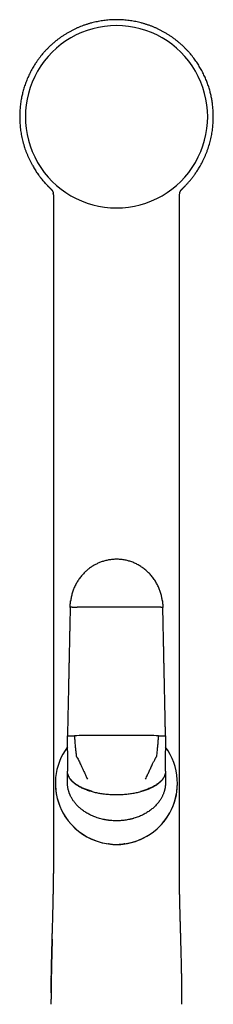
# Model space of a CAD drawing. Header units: millimetres. Extents: x 8 to 958, y 12 to 1032.
# Tile 24 of 27: x 515 to 550, y 716 to 897. Entities that reach past the tile are written whole.
import ezdxf

# ---------------------------------------------------------------- set-up
doc = ezdxf.new("R2010")
doc.units = ezdxf.units.MM

msp = doc.modelspace()

# ---------------------------------------------------------------- linework, layer by layer
at = {"color": 7, "linetype": 'Continuous', "lineweight": 30}
for p, q in [((544.49, 865.87), (544.53, 865.91)), ((520.84, 864.99), (520.84, 865.01)), ((520.84, 864.98), (520.84, 864.95)), ((544.03, 864.99), (544.04, 865.01)), ((544.03, 864.95), (544.04, 864.97)), ((520.89, 861.63), (520.89, 861.63)), ((543.98, 861.63), (543.99, 861.63)), ((523.44, 762.8), (523.44, 765.54)), ((541.44, 765.54), (541.44, 762.8)), ((523.44, 762.8), (523.44, 762.55)), ((523.44, 762.55), (523.44, 761.06)), ((541.44, 762.55), (541.44, 762.8)), ((541.44, 761.06), (541.44, 762.55)), ((523.44, 761.06), (523.44, 760.22)), ((541.44, 760.22), (541.44, 761.06)), ((523.44, 760.22), (523.44, 759.09)), ((523.44, 759.09), (523.44, 759.05)), ((523.44, 758.2), (523.44, 759.05)), ((541.44, 759.09), (541.44, 760.22)), ((541.44, 759.05), (541.44, 759.09)), ((541.44, 759.05), (541.44, 758.2)), ((521.22, 756.83), (521.22, 756.83)), ((523.44, 756.97), (523.44, 758.2)), ((523.44, 756.96), (523.44, 756.97)), ((523.44, 756.96), (523.44, 756.96)), ((541.44, 758.2), (541.44, 756.97)), ((541.44, 756.97), (541.44, 756.96)), ((541.44, 756.96), (541.44, 756.96)), ((543.62, 756.83), (543.62, 756.83)), ((520.89, 742.23), (520.89, 742.23)), ((543.98, 742.23), (543.98, 742.23))]:
    msp.add_line(p, q, dxfattribs=at)
at = {"color": 7, "linetype": 'Continuous', "lineweight": 30, "flags": 128}
for points in [[(532.44, 765.59), (532.01, 765.59), (531.58, 765.59), (531.15, 765.59), (530.72, 765.59), (530.29, 765.59), (529.86, 765.59), (529.43, 765.59), (529, 765.59), (528.57, 765.59), (528.14, 765.59), (527.72, 765.58), (527.29, 765.58), (526.87, 765.58), (526.44, 765.58), (526.02, 765.58), (525.6, 765.58), (525.17, 765.57), (524.75, 765.57)], [(540.12, 765.57), (539.7, 765.57), (539.28, 765.58), (538.86, 765.58), (538.43, 765.58), (538.01, 765.58), (537.58, 765.58), (537.16, 765.58), (536.73, 765.59), (536.3, 765.59), (535.88, 765.59), (535.45, 765.59), (535.02, 765.59), (534.59, 765.59), (534.16, 765.59), (533.73, 765.59), (533.3, 765.59), (532.87, 765.59), (532.44, 765.59)]]:
    msp.add_lwpolyline(points, dxfattribs=at)
at = {"color": 7, "linetype": 'Continuous', "lineweight": 30}
for centre, radius, start, end in [((532.44, 879.11), 16.73, 89.997, 270.003), ((532.44, 879.11), 16.73, 269.997, 90.003), ((532.42, 756.83), 11.2, 143.3565, 331.0516), ((532.42, 756.83), 11.2, 331.0516, 36.4111), ((532.42, 756.83), 11.2, 180, 331.0516), ((532.42, 756.83), 11.2, 331.0516, 360)]:
    msp.add_arc(centre, radius, start, end, dxfattribs=at)
for points, knots in [([(532.44, 896.92), (532.26, 896.91), (531.91, 896.91), (531.39, 896.89), (530.87, 896.85), (530.35, 896.79), (529.85, 896.73), (529.35, 896.65), (528.86, 896.55), (528.38, 896.45), (527.88, 896.33), (527.37, 896.18), (526.85, 896.02), (526.34, 895.84), (525.85, 895.66), (525.36, 895.45), (524.89, 895.24), (524.43, 895.02), (523.96, 894.77), (523.48, 894.5), (523, 894.21), (522.53, 893.91), (522.07, 893.59), (521.64, 893.27), (521.21, 892.93), (520.81, 892.59), (520.42, 892.25), (520.05, 891.9), (519.69, 891.54), (519.35, 891.18), (519.03, 890.81), (518.72, 890.45), (518.41, 890.06), (518.1, 889.66), (517.81, 889.24), (517.53, 888.83), (517.27, 888.41), (517.02, 888), (516.79, 887.58), (516.57, 887.16), (516.36, 886.73), (516.16, 886.29), (515.98, 885.85), (515.81, 885.42), (515.65, 884.99), (515.51, 884.56), (515.38, 884.12), (515.26, 883.7), (515.16, 883.29), (515.07, 882.88), (514.98, 882.46), (514.9, 882.02), (514.83, 881.56), (514.77, 881.08), (514.73, 880.6), (514.69, 880.11), (514.67, 879.62), (514.67, 879.12), (514.68, 878.62), (514.7, 878.11), (514.73, 877.61), (514.78, 877.11), (514.85, 876.6), (514.92, 876.09), (515.02, 875.58), (515.13, 875.06), (515.26, 874.54), (515.4, 874.02), (515.56, 873.5), (515.73, 872.99), (515.92, 872.49), (516.13, 871.98), (516.35, 871.49), (516.58, 871.01), (516.82, 870.55), (517.06, 870.12), (517.29, 869.72), (517.5, 869.37), (517.71, 869.05), (517.92, 868.75), (518.1, 868.49), (518.29, 868.23), (518.47, 868), (518.65, 867.77), (518.83, 867.55), (519, 867.34), (519.18, 867.13), (519.35, 866.94), (519.51, 866.77), (519.65, 866.61), (519.79, 866.47), (519.91, 866.34), (520.02, 866.23), (520.11, 866.15), (520.17, 866.09), (520.21, 866.05), (520.24, 866.01), (520.27, 865.98), (520.3, 865.95), (520.32, 865.93), (520.34, 865.92), (520.34, 865.91)], [0, 0, 0, 0, 0.0123353, 0.0246046, 0.0368015, 0.0489202, 0.0609547, 0.0726871, 0.0843282, 0.0958733, 0.1073183, 0.1201974, 0.1329374, 0.1455337, 0.1579827, 0.1702742, 0.1824055, 0.1943875, 0.2062305, 0.2196074, 0.2328287, 0.2459064, 0.2588377, 0.2716046, 0.2841895, 0.2965765, 0.3087507, 0.3207013, 0.332469, 0.3440709, 0.3555039, 0.3667647, 0.3778505, 0.3900553, 0.4020336, 0.4137823, 0.4252986, 0.4365802, 0.4476252, 0.4584321, 0.4700432, 0.4813663, 0.492425, 0.5032233, 0.5137592, 0.5246441, 0.5352287, 0.5455107, 0.5554879, 0.5651585, 0.5745275, 0.5855054, 0.596569, 0.607716, 0.6189441, 0.6304569, 0.6420501, 0.6537305, 0.6655003, 0.6773601, 0.6890968, 0.7009219, 0.7128363, 0.7248409, 0.7371574, 0.7495695, 0.7620782, 0.7746849, 0.7873911, 0.7999662, 0.8126111, 0.8253223, 0.8381048, 0.850323, 0.8626148, 0.8749851, 0.8847629, 0.894512, 0.9038808, 0.9118913, 0.9195677, 0.9269102, 0.9339186, 0.9405924, 0.9469312, 0.9537269, 0.9600849, 0.9659992, 0.9714693, 0.9764946, 0.981075, 0.9852104, 0.988901, 0.9921468, 0.9936031, 0.9949482, 0.9961878, 0.9970985, 0.9980451, 0.999062, 1, 1, 1, 1]), ([(544.53, 865.91), (544.54, 865.92), (544.55, 865.93), (544.58, 865.95), (544.6, 865.99), (544.64, 866.02), (544.69, 866.07), (544.73, 866.11), (544.78, 866.16), (544.84, 866.22), (544.91, 866.29), (545, 866.38), (545.1, 866.48), (545.22, 866.6), (545.35, 866.75), (545.5, 866.91), (545.65, 867.09), (545.82, 867.28), (545.99, 867.48), (546.16, 867.69), (546.34, 867.91), (546.52, 868.14), (546.7, 868.39), (546.89, 868.66), (547.08, 868.94), (547.28, 869.23), (547.48, 869.54), (547.67, 869.86), (547.88, 870.22), (548.09, 870.61), (548.31, 871.05), (548.53, 871.51), (548.75, 871.99), (548.96, 872.5), (549.15, 873.02), (549.33, 873.54), (549.49, 874.05), (549.63, 874.57), (549.75, 875.08), (549.86, 875.59), (549.95, 876.1), (550.03, 876.61), (550.1, 877.13), (550.15, 877.64), (550.18, 878.15), (550.2, 878.65), (550.21, 879.15), (550.2, 879.64), (550.18, 880.12), (550.15, 880.58), (550.11, 881.01), (550.06, 881.41), (550.01, 881.81), (549.94, 882.21), (549.87, 882.6), (549.79, 882.99), (549.7, 883.38), (549.6, 883.77), (549.48, 884.17), (549.36, 884.58), (549.23, 884.99), (549.08, 885.38), (548.93, 885.77), (548.77, 886.17), (548.59, 886.57), (548.4, 886.97), (548.19, 887.38), (547.98, 887.78), (547.75, 888.17), (547.52, 888.55), (547.28, 888.93), (547.02, 889.31), (546.75, 889.7), (546.46, 890.07), (546.16, 890.45), (545.85, 890.81), (545.52, 891.18), (545.18, 891.54), (544.83, 891.9), (544.46, 892.25), (544.07, 892.59), (543.66, 892.93), (543.24, 893.27), (542.8, 893.59), (542.35, 893.91), (541.88, 894.21), (541.4, 894.5), (540.92, 894.77), (540.45, 895.02), (539.99, 895.24), (539.51, 895.45), (539.03, 895.66), (538.53, 895.84), (538.02, 896.02), (537.5, 896.18), (536.99, 896.33), (536.49, 896.45), (536, 896.56), (535.5, 896.65), (535, 896.73), (534.49, 896.8), (533.98, 896.85), (533.47, 896.89), (532.95, 896.91), (532.61, 896.91), (532.44, 896.92)], [0, 0, 0, 0, 0.000943, 0.001959, 0.002906, 0.004229, 0.005624, 0.007151, 0.00881, 0.010602, 0.01315, 0.015925, 0.018927, 0.023224, 0.027914, 0.032998, 0.038476, 0.044347, 0.050607, 0.056861, 0.063456, 0.070391, 0.077666, 0.08528, 0.093234, 0.101527, 0.11016, 0.118984, 0.127769, 0.13921, 0.150585, 0.161897, 0.174911, 0.187851, 0.200723, 0.213521, 0.22622, 0.238596, 0.250877, 0.263065, 0.27516, 0.287382, 0.299511, 0.311547, 0.323491, 0.335344, 0.346898, 0.358366, 0.36975, 0.381057, 0.390589, 0.400063, 0.409477, 0.418831, 0.428124, 0.437574, 0.446767, 0.456231, 0.465967, 0.475971, 0.486242, 0.495809, 0.505593, 0.515593, 0.525808, 0.536255, 0.546943, 0.557869, 0.568093, 0.578515, 0.589134, 0.599948, 0.610954, 0.622151, 0.633236, 0.644497, 0.65593, 0.667532, 0.6793, 0.69125, 0.703424, 0.715811, 0.728396, 0.741163, 0.754094, 0.767172, 0.780393, 0.79377, 0.805613, 0.817595, 0.829726, 0.842018, 0.854467, 0.867063, 0.879803, 0.892682, 0.904336, 0.916094, 0.927951, 0.939902, 0.951943, 0.96385, 0.975832, 0.987884, 1, 1, 1, 1]), ([(520.39, 865.86), (520.32, 865.93), (520.16, 866.08), (519.93, 866.31), (519.69, 866.56), (519.45, 866.82), (519.21, 867.09), (518.97, 867.37), (518.75, 867.64), (518.54, 867.9), (518.35, 868.15), (518.17, 868.39), (518.01, 868.62), (517.91, 868.77), (517.85, 868.84), (517.84, 868.86), (517.83, 868.88), (517.81, 868.9), (517.8, 868.92), (517.79, 868.94), (517.77, 868.97), (517.75, 869), (517.74, 869.02)], [0, 0, 0, 0, 0.071435, 0.153803, 0.238554, 0.320384, 0.414438, 0.503806, 0.588327, 0.667862, 0.742289, 0.81813, 0.887536, 0.943205, 0.949135, 0.954999, 0.960799, 0.966534, 0.972204, 0.977809, 0.983349, 1, 1, 1, 1]), ([(520.39, 865.86), (520.39, 865.86), (520.4, 865.86), (520.4, 865.85), (520.42, 865.84), (520.43, 865.83), (520.44, 865.82), (520.44, 865.81), (520.45, 865.8), (520.46, 865.79), (520.47, 865.78), (520.47, 865.78), (520.48, 865.77), (520.49, 865.76), (520.49, 865.75), (520.5, 865.75), (520.51, 865.74), (520.52, 865.73), (520.53, 865.72), (520.54, 865.7), (520.55, 865.69), (520.56, 865.67), (520.57, 865.66), (520.59, 865.64), (520.6, 865.63), (520.61, 865.6), (520.63, 865.58), (520.64, 865.56), (520.66, 865.54), (520.67, 865.52), (520.67, 865.51), (520.68, 865.49), (520.69, 865.48), (520.7, 865.47), (520.71, 865.45), (520.71, 865.43), (520.72, 865.42), (520.73, 865.4), (520.74, 865.38), (520.75, 865.37), (520.75, 865.35), (520.76, 865.33), (520.77, 865.31), (520.78, 865.29), (520.78, 865.27), (520.79, 865.25), (520.8, 865.23), (520.8, 865.21), (520.8, 865.2), (520.81, 865.19), (520.81, 865.19), (520.81, 865.19), (520.81, 865.18), (520.81, 865.17), (520.81, 865.17), (520.81, 865.16), (520.81, 865.16), (520.82, 865.15), (520.82, 865.14), (520.82, 865.13), (520.82, 865.12), (520.83, 865.11), (520.83, 865.09), (520.83, 865.08), (520.83, 865.07), (520.83, 865.05), (520.84, 865.04), (520.84, 865.02), (520.84, 865.01), (520.84, 865.01)], [0, 0, 0, 0, 0.006016, 0.020508, 0.034239, 0.04721, 0.05942, 0.07087, 0.081559, 0.092439, 0.102398, 0.111438, 0.119558, 0.126758, 0.138203, 0.149574, 0.160944, 0.172315, 0.183687, 0.200732, 0.218304, 0.236435, 0.255125, 0.274349, 0.293533, 0.321774, 0.34937, 0.376324, 0.402631, 0.418838, 0.434789, 0.450539, 0.466735, 0.483566, 0.501621, 0.520355, 0.539767, 0.559666, 0.579677, 0.599792, 0.619999, 0.64185, 0.663059, 0.683628, 0.703555, 0.722848, 0.752711, 0.781746, 0.787352, 0.792926, 0.798469, 0.803979, 0.809458, 0.815225, 0.821638, 0.828697, 0.837535, 0.847212, 0.857729, 0.869086, 0.881282, 0.894078, 0.907684, 0.922101, 0.937327, 0.953699, 0.970915, 0.988974, 1, 1, 1, 1]), ([(544.04, 865.01), (544.04, 865.01), (544.04, 865.02), (544.04, 865.04), (544.04, 865.05), (544.04, 865.07), (544.05, 865.08), (544.05, 865.09), (544.05, 865.1), (544.05, 865.12), (544.06, 865.13), (544.06, 865.14), (544.06, 865.15), (544.06, 865.16), (544.06, 865.16), (544.06, 865.17), (544.07, 865.18), (544.07, 865.18), (544.07, 865.19), (544.07, 865.2), (544.08, 865.21), (544.08, 865.23), (544.09, 865.25), (544.09, 865.27), (544.1, 865.29), (544.11, 865.31), (544.11, 865.32), (544.12, 865.34), (544.13, 865.36), (544.13, 865.37), (544.14, 865.39), (544.15, 865.41), (544.16, 865.42), (544.16, 865.44), (544.17, 865.45), (544.18, 865.47), (544.18, 865.48), (544.19, 865.49), (544.2, 865.5), (544.21, 865.52), (544.22, 865.53), (544.23, 865.55), (544.24, 865.58), (544.26, 865.6), (544.27, 865.61), (544.28, 865.63), (544.29, 865.64), (544.3, 865.66), (544.31, 865.67), (544.33, 865.69), (544.34, 865.7), (544.35, 865.72), (544.36, 865.73), (544.37, 865.74), (544.38, 865.75), (544.39, 865.76), (544.39, 865.77), (544.4, 865.77), (544.4, 865.78), (544.41, 865.78), (544.41, 865.79), (544.42, 865.79), (544.42, 865.8), (544.43, 865.81), (544.44, 865.82), (544.45, 865.83), (544.46, 865.84), (544.47, 865.85), (544.48, 865.86), (544.49, 865.86), (544.49, 865.86)], [0, 0, 0, 0, 0.010878, 0.028906, 0.045794, 0.061873, 0.077141, 0.091599, 0.105517, 0.118592, 0.130823, 0.142211, 0.152756, 0.162457, 0.171315, 0.178863, 0.185667, 0.191749, 0.197635, 0.203558, 0.227183, 0.248756, 0.27078, 0.290868, 0.311615, 0.33307, 0.355231, 0.373469, 0.392104, 0.410732, 0.429272, 0.447723, 0.465698, 0.483172, 0.500088, 0.516444, 0.531739, 0.54651, 0.560821, 0.575215, 0.589819, 0.619116, 0.649223, 0.667527, 0.686117, 0.704993, 0.724155, 0.743404, 0.762137, 0.780311, 0.797927, 0.815003, 0.831924, 0.848845, 0.865765, 0.870768, 0.876075, 0.881949, 0.888391, 0.895401, 0.902839, 0.910825, 0.919358, 0.92844, 0.939965, 0.952268, 0.965347, 0.979202, 0.993835, 1, 1, 1, 1]), ([(520.84, 865.02), (520.84, 865.01), (520.84, 865.01), (520.84, 864.99), (520.84, 864.98), (520.84, 864.98)], [0, 0, 0, 0, 0.387716, 0.706336, 1, 1, 1, 1]), ([(520.84, 864.92), (520.84, 864.91), (520.85, 864.85), (520.85, 864.74), (520.86, 864.63), (520.86, 864.55), (520.87, 864.48), (520.87, 864.43), (520.87, 864.39), (520.87, 864.36), (520.87, 864.34), (520.87, 864.32), (520.87, 864.31), (520.87, 864.3), (520.87, 864.28), (520.88, 864.24), (520.88, 864.19), (520.88, 864.12), (520.88, 864.03), (520.88, 863.92), (520.89, 863.79), (520.89, 863.64), (520.89, 863.47), (520.89, 863.27), (520.89, 863.06), (520.89, 862.83), (520.89, 862.58), (520.89, 862.32), (520.89, 862.03), (520.89, 861.8), (520.89, 861.66), (520.89, 861.63)], [0, 0, 0, 0, 0.016938, 0.056538, 0.097812, 0.117836, 0.137194, 0.153375, 0.166257, 0.175836, 0.182379, 0.185252, 0.187898, 0.192376, 0.198687, 0.206832, 0.223336, 0.244367, 0.269927, 0.304471, 0.344866, 0.391116, 0.443224, 0.501193, 0.565028, 0.63473, 0.710301, 0.791744, 0.879059, 0.972246, 1, 1, 1, 1]), ([(543.99, 861.63), (543.99, 861.65), (543.99, 861.77), (543.99, 861.97), (543.98, 862.23), (543.98, 862.48), (543.98, 862.71), (543.98, 862.92), (543.98, 863.13), (543.99, 863.32), (543.99, 863.5), (543.99, 863.67), (543.99, 863.81), (543.99, 863.93), (543.99, 864.03), (544, 864.12), (544, 864.18), (544, 864.22), (544, 864.25), (544, 864.27), (544, 864.29), (544, 864.31), (544, 864.35), (544.01, 864.39), (544.01, 864.44), (544.01, 864.5), (544.02, 864.59), (544.02, 864.71), (544.03, 864.82), (544.03, 864.89), (544.03, 864.92)], [0, 0, 0, 0, 0.01806, 0.102602, 0.18231, 0.257185, 0.327225, 0.392432, 0.452806, 0.513637, 0.568624, 0.617768, 0.661074, 0.698544, 0.728649, 0.753525, 0.773172, 0.784476, 0.79284, 0.798267, 0.802213, 0.810349, 0.823238, 0.834663, 0.84877, 0.865552, 0.895688, 0.931671, 0.973341, 1, 1, 1, 1]), ([(544.04, 864.98), (544.04, 864.99), (544.04, 864.99), (544.04, 865.01), (544.04, 865.02), (544.04, 865.02)], [0, 0, 0, 0, 0.389026, 0.736292, 1, 1, 1, 1]), ([(520.89, 861.63), (520.89, 861.42), (520.89, 860.96), (520.89, 860.28), (520.89, 859.58), (520.89, 858.9), (520.89, 858.24), (520.89, 857.62), (520.89, 857.03), (520.89, 856.48), (520.89, 855.94), (520.89, 855.43), (520.89, 854.92), (520.89, 854.46), (520.89, 854.03), (520.89, 853.64), (520.89, 853.26), (520.89, 852.88), (520.89, 852.51), (520.89, 852.14), (520.89, 851.56), (520.89, 850.76), (520.89, 849.64), (520.89, 848.41), (520.89, 847.08), (520.89, 845.77), (520.89, 844.46), (520.89, 843.16), (520.89, 837.63), (520.89, 824.23), (520.89, 800.67), (520.89, 779.16), (520.89, 765.56), (520.89, 762.14), (520.89, 760.92), (520.89, 759.71), (520.89, 758.51), (520.89, 757.41), (520.89, 756.4), (520.89, 755.69), (520.89, 755.2), (520.89, 754.91), (520.89, 754.61), (520.89, 754.3), (520.89, 753.97), (520.89, 753.6), (520.89, 753.21), (520.89, 752.8), (520.89, 752.37), (520.89, 751.92), (520.89, 751.46), (520.89, 750.98), (520.89, 750.49), (520.89, 749.97), (520.89, 749.44), (520.89, 748.89), (520.89, 748.33), (520.89, 747.74), (520.89, 747.14), (520.89, 746.53), (520.89, 745.88), (520.89, 745.21), (520.89, 744.51), (520.89, 743.78), (520.89, 743.04), (520.89, 742.53), (520.89, 742.25), (520.89, 742.23)], [0, 0, 0, 0, 0.005429, 0.011438, 0.017283, 0.022963, 0.028478, 0.03383, 0.038591, 0.043213, 0.047698, 0.052045, 0.056253, 0.060324, 0.063703, 0.06698, 0.070157, 0.073285, 0.076405, 0.079515, 0.082616, 0.091097, 0.099507, 0.110773, 0.121911, 0.132921, 0.143842, 0.15476, 0.165678, 0.282663, 0.491585, 0.757505, 0.82303, 0.833326, 0.84356, 0.853695, 0.863732, 0.87367, 0.881393, 0.889055, 0.891451, 0.893843, 0.896313, 0.898898, 0.9016, 0.904751, 0.908047, 0.911487, 0.915071, 0.918799, 0.922672, 0.926688, 0.930849, 0.935154, 0.939603, 0.944196, 0.948934, 0.953816, 0.958841, 0.964012, 0.969326, 0.975048, 0.980928, 0.986966, 0.993163, 0.999518, 1, 1, 1, 1]), ([(543.98, 742.23), (543.98, 742.25), (543.98, 742.52), (543.98, 743.03), (543.98, 743.76), (543.98, 744.47), (543.98, 745.16), (543.98, 745.83), (543.98, 746.47), (543.98, 747.1), (543.98, 747.72), (543.98, 748.32), (543.98, 748.9), (543.98, 749.47), (543.98, 750.02), (543.98, 750.55), (543.98, 751.06), (543.98, 751.56), (543.98, 752.03), (543.98, 752.49), (543.98, 752.93), (543.98, 753.35), (543.98, 753.75), (543.98, 754.13), (543.98, 754.49), (543.98, 754.82), (543.98, 755.13), (543.98, 755.43), (543.98, 755.73), (543.98, 756.04), (543.98, 756.66), (543.98, 757.6), (543.98, 758.86), (543.98, 760.13), (543.98, 761.42), (543.98, 762.72), (543.98, 768.24), (543.98, 781.65), (543.98, 805.21), (543.99, 826.71), (543.99, 840.31), (543.99, 843.74), (543.99, 844.97), (543.99, 846.2), (543.99, 847.45), (543.99, 848.68), (543.99, 849.89), (543.99, 851.09), (543.99, 852.03), (543.99, 852.7), (543.99, 853.12), (543.99, 853.53), (543.99, 853.96), (543.99, 854.41), (543.99, 854.86), (543.99, 855.36), (543.99, 855.91), (543.99, 856.5), (543.99, 857.11), (543.99, 857.74), (543.99, 858.39), (543.99, 859.04), (543.99, 859.71), (543.99, 860.38), (543.99, 861.02), (543.99, 861.44), (543.99, 861.63)], [0, 0, 0, 0, 0.000401, 0.006679, 0.012803, 0.018772, 0.024587, 0.030148, 0.03556, 0.040823, 0.045938, 0.051003, 0.055914, 0.060669, 0.06527, 0.069716, 0.074007, 0.078142, 0.082123, 0.085949, 0.08962, 0.093136, 0.096497, 0.099703, 0.102754, 0.105415, 0.107964, 0.110503, 0.113049, 0.115602, 0.118162, 0.128619, 0.139187, 0.149866, 0.160655, 0.17155, 0.182471, 0.299479, 0.508415, 0.774312, 0.839822, 0.850116, 0.86041, 0.870723, 0.881141, 0.891672, 0.901604, 0.911635, 0.921766, 0.925199, 0.928644, 0.932118, 0.935706, 0.939417, 0.943251, 0.947208, 0.951981, 0.956922, 0.962031, 0.967307, 0.972751, 0.978363, 0.983808, 0.989403, 0.995147, 1, 1, 1, 1]), ([(540.86, 790.26), (540.86, 790.32), (540.83, 790.5), (540.78, 790.79), (540.71, 791.13), (540.63, 791.48), (540.53, 791.83), (540.41, 792.18), (540.28, 792.53), (540.12, 792.88), (539.96, 793.23), (539.77, 793.58), (539.57, 793.92), (539.35, 794.25), (539.12, 794.57), (538.87, 794.89), (538.61, 795.18), (538.34, 795.46), (538.08, 795.71), (537.8, 795.96), (537.51, 796.19), (537.21, 796.41), (536.9, 796.62), (536.58, 796.81), (536.26, 796.99), (535.93, 797.16), (535.59, 797.31), (535.25, 797.44), (534.9, 797.56), (534.55, 797.66), (534.2, 797.74), (533.85, 797.81), (533.5, 797.87), (533.15, 797.9), (532.8, 797.93), (532.45, 797.93), (532.1, 797.93), (531.73, 797.9), (531.36, 797.86), (531, 797.81), (530.64, 797.74), (530.3, 797.65), (529.97, 797.55), (529.65, 797.45), (529.33, 797.33), (529.03, 797.2), (528.74, 797.05), (528.45, 796.91), (528.18, 796.75), (527.91, 796.58), (527.64, 796.4), (527.38, 796.2), (527.12, 796), (526.87, 795.78), (526.62, 795.54), (526.37, 795.29), (526.12, 795.02), (525.89, 794.73), (525.66, 794.43), (525.44, 794.12), (525.23, 793.8), (525.04, 793.46), (524.86, 793.12), (524.7, 792.77), (524.56, 792.42), (524.43, 792.08), (524.32, 791.72), (524.22, 791.36), (524.13, 791), (524.06, 790.63), (524.02, 790.37), (524.01, 790.23), (524.01, 790.23)], [0, 0, 0, 0, 0.007385, 0.021433, 0.035475, 0.049753, 0.06426, 0.078987, 0.094198, 0.109617, 0.125231, 0.141028, 0.156992, 0.17282, 0.188781, 0.204856, 0.221032, 0.235808, 0.25064, 0.265513, 0.280414, 0.29533, 0.310248, 0.325153, 0.340034, 0.354877, 0.369671, 0.384402, 0.39906, 0.413633, 0.42811, 0.442482, 0.456738, 0.470869, 0.484867, 0.498724, 0.512433, 0.527601, 0.542565, 0.557317, 0.571849, 0.586157, 0.599984, 0.613583, 0.626952, 0.640088, 0.653219, 0.666103, 0.67874, 0.691408, 0.704355, 0.717342, 0.730598, 0.744121, 0.757909, 0.772216, 0.78679, 0.801624, 0.816711, 0.832042, 0.847328, 0.862829, 0.878534, 0.894428, 0.909031, 0.923767, 0.938625, 0.953591, 0.968651, 0.983791, 0.998995, 1, 1, 1, 1]), ([(523.94, 789.11), (523.94, 789.24), (523.94, 789.51), (523.97, 789.9), (524, 790.15), (524.01, 790.28)], [0, 0, 0, 0, 0.341113, 0.681827, 1, 1, 1, 1]), ([(540.86, 790.32), (540.86, 790.29), (540.88, 790.13), (540.91, 789.85), (540.93, 789.48), (540.94, 789.23), (540.94, 789.11)], [0, 0, 0, 0, 0.07591, 0.390847, 0.698904, 1, 1, 1, 1]), ([(523.94, 789.11), (523.93, 788.96), (523.93, 788.66), (523.92, 788.23), (523.91, 787.81), (523.9, 787.4), (523.89, 787.02), (523.89, 786.65), (523.88, 786.28), (523.87, 785.92), (523.86, 785.57), (523.86, 785.25), (523.85, 784.94), (523.84, 784.65), (523.84, 784.38), (523.83, 784.13), (523.83, 783.9), (523.82, 783.68), (523.81, 783.26), (523.8, 782.74), (523.79, 782.13), (523.78, 781.64), (523.77, 781.15), (523.76, 780.67), (523.75, 780.21), (523.74, 779.76), (523.73, 779.36), (523.72, 778.99), (523.72, 778.66), (523.71, 778.4), (523.71, 778.19), (523.7, 778.02), (523.7, 777.84), (523.7, 777.65), (523.69, 777.43), (523.69, 777.19), (523.68, 776.93), (523.67, 776.65), (523.67, 776.36), (523.66, 776.04), (523.65, 775.71), (523.65, 775.37), (523.64, 775.01), (523.63, 774.65), (523.62, 774.27), (523.62, 773.88), (523.61, 773.48), (523.6, 773.06), (523.59, 772.63), (523.58, 772.2), (523.57, 771.77), (523.56, 771.32), (523.55, 770.85), (523.54, 770.36), (523.53, 769.83), (523.52, 769.26), (523.51, 768.68), (523.49, 768.08), (523.48, 767.47), (523.47, 766.84), (523.45, 766.19), (523.44, 765.76), (523.44, 765.54)], [0, 0, 0, 0, 0.0192451, 0.0377816, 0.0556096, 0.0727289, 0.0891397, 0.1048418, 0.1198354, 0.1355098, 0.1503267, 0.1642862, 0.1773882, 0.1896327, 0.2010197, 0.2115492, 0.2212213, 0.2303599, 0.2394913, 0.2753645, 0.2961629, 0.3169613, 0.3377597, 0.3582468, 0.3779509, 0.3968671, 0.4149955, 0.4294697, 0.443399, 0.4567846, 0.4632829, 0.4703457, 0.4779729, 0.4861646, 0.4949208, 0.5053598, 0.5165019, 0.5283471, 0.5408954, 0.5541468, 0.5681013, 0.5827589, 0.5981196, 0.6133684, 0.6292521, 0.6457708, 0.6629244, 0.680713, 0.6991364, 0.7170886, 0.7356052, 0.7546862, 0.7743316, 0.7945414, 0.8177634, 0.8416884, 0.8663164, 0.8916473, 0.9176811, 0.9444179, 0.9718575, 1, 1, 1, 1]), ([(524.31, 789.14), (524.28, 789.13), (524.22, 789.13), (524.14, 789.13), (524.08, 789.13), (524.03, 789.12), (523.99, 789.12), (523.96, 789.12), (523.94, 789.11), (523.94, 789.11), (523.94, 789.11)], [0, 0, 0, 0, 0.128371, 0.256828, 0.38483, 0.511835, 0.637322, 0.7608, 0.881824, 1, 1, 1, 1]), ([(524.31, 789.14), (524.34, 789.14), (524.4, 789.14), (524.51, 789.14), (524.62, 789.14), (524.74, 789.14), (524.87, 789.15), (524.99, 789.15), (525.12, 789.15), (525.21, 789.15), (525.25, 789.15)], [0, 0, 0, 0, 0.131904, 0.262655, 0.391776, 0.518841, 0.643479, 0.765379, 0.884286, 1, 1, 1, 1]), ([(532.44, 789.17), (532.21, 789.17), (531.76, 789.17), (531.09, 789.17), (530.41, 789.17), (529.74, 789.16), (529.06, 789.16), (528.4, 789.16), (527.76, 789.16), (527.13, 789.16), (526.5, 789.15), (525.88, 789.15), (525.46, 789.15), (525.25, 789.15)], [0, 0, 0, 0, 0.093098, 0.18629, 0.279559, 0.372891, 0.466269, 0.55968, 0.647768, 0.735857, 0.823934, 0.911986, 1, 1, 1, 1]), ([(539.62, 789.15), (539.4, 789.15), (538.96, 789.15), (538.3, 789.15), (537.63, 789.16), (536.96, 789.16), (536.29, 789.16), (535.63, 789.16), (534.98, 789.16), (534.35, 789.17), (533.71, 789.17), (533.07, 789.17), (532.65, 789.17), (532.44, 789.17)], [0, 0, 0, 0, 0.093349, 0.18674, 0.280158, 0.373587, 0.46701, 0.560413, 0.648446, 0.736434, 0.824365, 0.912224, 1, 1, 1, 1]), ([(540.57, 789.14), (540.54, 789.14), (540.47, 789.14), (540.37, 789.14), (540.25, 789.14), (540.13, 789.14), (540.01, 789.15), (539.88, 789.15), (539.75, 789.15), (539.67, 789.15), (539.62, 789.15)], [0, 0, 0, 0, 0.131904, 0.262655, 0.391776, 0.518841, 0.643479, 0.765379, 0.884286, 1, 1, 1, 1]), ([(540.57, 789.14), (540.6, 789.13), (540.66, 789.13), (540.73, 789.13), (540.8, 789.13), (540.85, 789.12), (540.89, 789.12), (540.92, 789.12), (540.93, 789.11), (540.94, 789.11), (540.94, 789.11)], [0, 0, 0, 0, 0.128371, 0.256828, 0.38483, 0.511835, 0.637322, 0.7608, 0.881824, 1, 1, 1, 1]), ([(541.44, 765.54), (541.43, 765.69), (541.43, 765.98), (541.42, 766.42), (541.41, 766.84), (541.4, 767.24), (541.39, 767.63), (541.39, 768), (541.38, 768.37), (541.37, 768.72), (541.36, 769.07), (541.36, 769.4), (541.35, 769.71), (541.34, 770), (541.34, 770.27), (541.33, 770.52), (541.33, 770.75), (541.32, 770.97), (541.31, 771.39), (541.3, 771.91), (541.29, 772.52), (541.28, 773.01), (541.27, 773.5), (541.26, 773.98), (541.25, 774.44), (541.24, 774.89), (541.23, 775.29), (541.22, 775.66), (541.22, 775.99), (541.21, 776.25), (541.21, 776.46), (541.2, 776.63), (541.2, 776.81), (541.19, 777), (541.19, 777.22), (541.18, 777.46), (541.18, 777.72), (541.17, 778), (541.17, 778.29), (541.16, 778.61), (541.15, 778.94), (541.15, 779.28), (541.14, 779.64), (541.13, 780), (541.12, 780.38), (541.11, 780.77), (541.11, 781.17), (541.1, 781.59), (541.09, 782.02), (541.08, 782.45), (541.07, 782.88), (541.06, 783.33), (541.05, 783.8), (541.04, 784.29), (541.03, 784.82), (541.02, 785.39), (541, 785.97), (540.99, 786.56), (540.98, 787.18), (540.97, 787.81), (540.95, 788.45), (540.94, 788.89), (540.94, 789.11)], [0, 0, 0, 0, 0.0192452, 0.0377817, 0.0556098, 0.0727292, 0.08914, 0.1048422, 0.1198358, 0.1355102, 0.1503272, 0.1642868, 0.1773888, 0.1896334, 0.2010205, 0.2115501, 0.2212222, 0.2303609, 0.2394923, 0.2753655, 0.2961639, 0.3169624, 0.3377608, 0.358248, 0.3779521, 0.3968685, 0.414997, 0.4294712, 0.4434007, 0.4567863, 0.4632845, 0.4703473, 0.4779744, 0.4861661, 0.4949222, 0.5053612, 0.5165032, 0.5283484, 0.5408967, 0.554148, 0.5681025, 0.58276, 0.5981207, 0.6133695, 0.6292532, 0.6457719, 0.6629254, 0.6807139, 0.6991374, 0.7170895, 0.7356061, 0.7546871, 0.7743324, 0.7945422, 0.8177641, 0.841689, 0.8663169, 0.8916478, 0.9176815, 0.9444181, 0.9718576, 1, 1, 1, 1]), ([(523.44, 765.54), (523.44, 765.54), (523.44, 765.54), (523.46, 765.54), (523.49, 765.54), (523.53, 765.55), (523.58, 765.55), (523.64, 765.55), (523.72, 765.56), (523.78, 765.56), (523.81, 765.56)], [0, 0, 0, 0, 0.118176, 0.2392, 0.362678, 0.488165, 0.61517, 0.743172, 0.871629, 1, 1, 1, 1]), ([(523.81, 765.56), (523.84, 765.56), (523.9, 765.56), (524.01, 765.56), (524.12, 765.57), (524.24, 765.57), (524.37, 765.57), (524.49, 765.57), (524.62, 765.57), (524.71, 765.57), (524.75, 765.57)], [0, 0, 0, 0, 0.131904, 0.262655, 0.391776, 0.518841, 0.643479, 0.765379, 0.884286, 1, 1, 1, 1]), ([(525.1, 761.82), (525.08, 762.05), (525.03, 762.52), (524.95, 763.22), (524.89, 763.96), (524.82, 764.75), (524.78, 765.3), (524.75, 765.57)], [0, 0, 0, 0, 0.185902, 0.372946, 0.560808, 0.781112, 1, 1, 1, 1]), ([(540.12, 765.57), (540.1, 765.34), (540.07, 764.87), (540.01, 764.17), (539.94, 763.43), (539.86, 762.64), (539.8, 762.09), (539.77, 761.82)], [0, 0, 0, 0, 0.185634, 0.372281, 0.559969, 0.780783, 1, 1, 1, 1]), ([(540.12, 765.57), (540.17, 765.57), (540.25, 765.57), (540.38, 765.57), (540.51, 765.57), (540.63, 765.57), (540.75, 765.57), (540.87, 765.56), (540.97, 765.56), (541.04, 765.56), (541.07, 765.56)], [0, 0, 0, 0, 0.115714, 0.234621, 0.356521, 0.481159, 0.608224, 0.737345, 0.868096, 1, 1, 1, 1]), ([(541.07, 765.56), (541.1, 765.56), (541.16, 765.56), (541.23, 765.55), (541.3, 765.55), (541.35, 765.55), (541.39, 765.54), (541.42, 765.54), (541.43, 765.54), (541.44, 765.54), (541.44, 765.54)], [0, 0, 0, 0, 0.128371, 0.256828, 0.38483, 0.511835, 0.637322, 0.7608, 0.881824, 1, 1, 1, 1]), ([(525.3, 761.43), (525.28, 761.47), (525.24, 761.54), (525.2, 761.63), (525.15, 761.7), (525.12, 761.76), (525.11, 761.8), (525.1, 761.82)], [0, 0, 0, 0, 0.279156, 0.56034, 0.711116, 0.856562, 1, 1, 1, 1]), ([(525.3, 761.43), (525.41, 761.21), (525.62, 760.76), (525.93, 760.13), (526.2, 759.54), (526.37, 759.18), (526.46, 759)], [0, 0, 0, 0, 0.27496, 0.553582, 0.775368, 1, 1, 1, 1]), ([(538.42, 759), (538.53, 759.23), (538.74, 759.69), (539.04, 760.33), (539.32, 760.9), (539.49, 761.25), (539.58, 761.43)], [0, 0, 0, 0, 0.285391, 0.566308, 0.784253, 1, 1, 1, 1]), ([(539.77, 761.82), (539.77, 761.8), (539.76, 761.76), (539.73, 761.7), (539.7, 761.66), (539.66, 761.59), (539.62, 761.51), (539.59, 761.46), (539.58, 761.43)], [0, 0, 0, 0, 0.1369318, 0.2753763, 0.4192038, 0.5611439, 0.780661, 1, 1, 1, 1]), ([(528, 755.34), (527.88, 755.37), (527.64, 755.44), (527.28, 755.56), (526.92, 755.68), (526.59, 755.81), (526.26, 755.95), (525.95, 756.1), (525.66, 756.25), (525.39, 756.4), (525.15, 756.56), (524.92, 756.72), (524.7, 756.88), (524.51, 757.05), (524.33, 757.22), (524.16, 757.39), (524.02, 757.56), (523.89, 757.74), (523.78, 757.91), (523.68, 758.09), (523.6, 758.26), (523.54, 758.43), (523.49, 758.6), (523.46, 758.76), (523.44, 758.93), (523.44, 759.03), (523.44, 759.09)], [0, 0, 0, 0, 0.057489, 0.114382, 0.170521, 0.225754, 0.279935, 0.332933, 0.384631, 0.430792, 0.475719, 0.519364, 0.561692, 0.602687, 0.642349, 0.680695, 0.717762, 0.75361, 0.788377, 0.822146, 0.85499, 0.885185, 0.914705, 0.943628, 0.972034, 1, 1, 1, 1]), ([(528.04, 755.26), (527.91, 755.29), (527.66, 755.36), (527.29, 755.48), (526.94, 755.61), (526.59, 755.74), (526.26, 755.89), (525.94, 756.04), (525.65, 756.19), (525.38, 756.35), (525.14, 756.5), (524.91, 756.66), (524.7, 756.83), (524.5, 757), (524.32, 757.17), (524.16, 757.34), (524.01, 757.52), (523.88, 757.7), (523.77, 757.87), (523.68, 758.05), (523.6, 758.23), (523.54, 758.4), (523.49, 758.56), (523.46, 758.73), (523.44, 758.89), (523.44, 759), (523.44, 759.05)], [0, 0, 0, 0, 0.058368, 0.115984, 0.172697, 0.228365, 0.282858, 0.336059, 0.387866, 0.434063, 0.478969, 0.522552, 0.564791, 0.605683, 0.64524, 0.683487, 0.720466, 0.756232, 0.790852, 0.824401, 0.856965, 0.886848, 0.916015, 0.944544, 0.972514, 1, 1, 1, 1]), ([(526.46, 759), (526.52, 758.87), (526.63, 758.61), (526.85, 758.15), (527, 757.81), (527.09, 757.6)], [0, 0, 0, 0, 0.275254, 0.554259, 1, 1, 1, 1]), ([(541.44, 759.05), (541.44, 758.99), (541.43, 758.86), (541.41, 758.67), (541.36, 758.48), (541.3, 758.29), (541.22, 758.1), (541.12, 757.9), (541.01, 757.72), (540.88, 757.53), (540.73, 757.36), (540.57, 757.18), (540.39, 757.01), (540.2, 756.84), (539.98, 756.68), (539.76, 756.52), (539.51, 756.36), (539.25, 756.21), (538.98, 756.06), (538.69, 755.92), (538.37, 755.78), (538.02, 755.64), (537.64, 755.5), (537.25, 755.37), (536.98, 755.3), (536.84, 755.26)], [0, 0, 0, 0, 0.031843, 0.064349, 0.097636, 0.131826, 0.167042, 0.203403, 0.241021, 0.276696, 0.313579, 0.351726, 0.391179, 0.431967, 0.474102, 0.517581, 0.562386, 0.608484, 0.655827, 0.704352, 0.753984, 0.813782, 0.874837, 0.936972, 1, 1, 1, 1]), ([(541.44, 759.09), (541.44, 759.03), (541.43, 758.9), (541.41, 758.71), (541.36, 758.52), (541.3, 758.33), (541.22, 758.14), (541.12, 757.94), (541, 757.76), (540.87, 757.57), (540.73, 757.4), (540.56, 757.23), (540.38, 757.06), (540.19, 756.89), (539.98, 756.73), (539.75, 756.57), (539.51, 756.42), (539.25, 756.27), (538.98, 756.12), (538.69, 755.99), (538.38, 755.85), (538.03, 755.71), (537.66, 755.57), (537.27, 755.45), (537.01, 755.38), (536.87, 755.34)], [0, 0, 0, 0, 0.032394, 0.065392, 0.099117, 0.13369, 0.16923, 0.205845, 0.243634, 0.279393, 0.316363, 0.354609, 0.394168, 0.435059, 0.477284, 0.520827, 0.565657, 0.611725, 0.658975, 0.707332, 0.756709, 0.816075, 0.87654, 0.937915, 1, 1, 1, 1]), ([(537.78, 757.6), (537.84, 757.74), (537.96, 758), (538.17, 758.46), (538.33, 758.8), (538.42, 759)], [0, 0, 0, 0, 0.284665, 0.565775, 1, 1, 1, 1]), ([(528.04, 750.85), (527.92, 750.91), (527.68, 751.01), (527.34, 751.19), (527, 751.38), (526.68, 751.57), (526.37, 751.78), (526.09, 752), (525.83, 752.2), (525.59, 752.41), (525.37, 752.62), (525.16, 752.84), (524.96, 753.06), (524.77, 753.3), (524.59, 753.53), (524.43, 753.76), (524.28, 753.99), (524.15, 754.23), (524.04, 754.43), (523.96, 754.6), (523.91, 754.73), (523.85, 754.86), (523.8, 754.99), (523.75, 755.12), (523.69, 755.3), (523.62, 755.53), (523.56, 755.81), (523.5, 756.1), (523.47, 756.38), (523.44, 756.67), (523.44, 756.86), (523.44, 756.96)], [0, 0, 0, 0, 0.048351, 0.096068, 0.143228, 0.189912, 0.236204, 0.282189, 0.321191, 0.359669, 0.397684, 0.435296, 0.472569, 0.509566, 0.546356, 0.580748, 0.61473, 0.648362, 0.681708, 0.699082, 0.716405, 0.733686, 0.750934, 0.768158, 0.78537, 0.821584, 0.857491, 0.893188, 0.928773, 0.964344, 1, 1, 1, 1]), ([(541.44, 756.96), (541.44, 756.85), (541.43, 756.63), (541.4, 756.31), (541.37, 756.06), (541.33, 755.87), (541.3, 755.74), (541.27, 755.62), (541.24, 755.5), (541.2, 755.37), (541.16, 755.21), (541.09, 755.02), (541, 754.8), (540.91, 754.58), (540.8, 754.37), (540.69, 754.16), (540.56, 753.95), (540.43, 753.74), (540.27, 753.51), (540.08, 753.26), (539.85, 752.99), (539.61, 752.73), (539.36, 752.48), (539.09, 752.24), (538.8, 752.01), (538.5, 751.78), (538.19, 751.57), (537.87, 751.38), (537.54, 751.19), (537.19, 751.01), (536.96, 750.91), (536.84, 750.85)], [0, 0, 0, 0, 0.039906, 0.07973, 0.119609, 0.135324, 0.151076, 0.166876, 0.18273, 0.198647, 0.214635, 0.243951, 0.273333, 0.30283, 0.332488, 0.362354, 0.392474, 0.422891, 0.453648, 0.496551, 0.539767, 0.5834, 0.627554, 0.672325, 0.717809, 0.763775, 0.810056, 0.856737, 0.903901, 0.95163, 1, 1, 1, 1]), ([(543.62, 756.83), (543.63, 756.83), (543.65, 756.83), (543.65, 756.83), (543.65, 756.83)], [0, 0, 0, 0, 0.400213, 1, 1, 1, 1]), ([(532.44, 754.7), (532.28, 754.7), (531.95, 754.71), (531.47, 754.72), (530.97, 754.76), (530.47, 754.8), (530.01, 754.86), (529.58, 754.93), (529.19, 754.99), (528.8, 755.07), (528.41, 755.16), (528.16, 755.22), (528.04, 755.26)], [0, 0, 0, 0, 0.107507, 0.217042, 0.328269, 0.440812, 0.554261, 0.643749, 0.733301, 0.822683, 0.911662, 1, 1, 1, 1]), ([(536.84, 755.26), (536.71, 755.22), (536.44, 755.15), (536.03, 755.06), (535.62, 754.98), (535.2, 754.91), (534.78, 754.85), (534.34, 754.8), (533.88, 754.76), (533.39, 754.72), (532.91, 754.71), (532.6, 754.7), (532.44, 754.7)], [0, 0, 0, 0, 0.093715, 0.188133, 0.282974, 0.377957, 0.472808, 0.567262, 0.677727, 0.786901, 0.894432, 1, 1, 1, 1]), ([(532.44, 749.96), (532.3, 749.96), (532.02, 749.96), (531.61, 749.99), (531.28, 750.02), (531.04, 750.04), (530.88, 750.06), (530.72, 750.09), (530.56, 750.11), (530.4, 750.14), (530.14, 750.19), (529.78, 750.27), (529.33, 750.39), (528.89, 750.52), (528.46, 750.68), (528.18, 750.79), (528.04, 750.85)], [0, 0, 0, 0, 0.091786, 0.183178, 0.274293, 0.31004, 0.345771, 0.381491, 0.417209, 0.452932, 0.488666, 0.592662, 0.6956, 0.797672, 0.899072, 1, 1, 1, 1]), ([(536.84, 750.85), (536.71, 750.8), (536.45, 750.69), (536.04, 750.54), (535.72, 750.44), (535.47, 750.37), (535.31, 750.32), (535.14, 750.28), (534.97, 750.24), (534.8, 750.2), (534.55, 750.15), (534.2, 750.09), (533.76, 750.03), (533.32, 749.99), (532.88, 749.96), (532.59, 749.96), (532.44, 749.96)], [0, 0, 0, 0, 0.094152, 0.18872, 0.283867, 0.321441, 0.359138, 0.396968, 0.434941, 0.473065, 0.511349, 0.608738, 0.706151, 0.803735, 0.901636, 1, 1, 1, 1]), ([(532.44, 745.52), (532.34, 745.52), (532.14, 745.53), (531.85, 745.56), (531.55, 745.6), (531.31, 745.65), (531.11, 745.69), (531.01, 745.72), (530.96, 745.73), (530.96, 745.73)], [0, 0, 0, 0, 0.193774, 0.393446, 0.59967, 0.790896, 0.892616, 0.997435, 1, 1, 1, 1]), ([(533.94, 745.74), (533.91, 745.73), (533.8, 745.7), (533.62, 745.66), (533.39, 745.61), (533.15, 745.57), (532.91, 745.54), (532.67, 745.52), (532.52, 745.52), (532.44, 745.52)], [0, 0, 0, 0, 0.066795, 0.22108, 0.368154, 0.531962, 0.691921, 0.84782, 1, 1, 1, 1]), ([(520.89, 742.23), (520.89, 742.08), (520.89, 741.72), (520.89, 741.14), (520.89, 740.64), (520.89, 740.36), (520.89, 740.29)], [0, 0, 0, 0, 0.236342, 0.562471, 0.887554, 1, 1, 1, 1]), ([(544.01, 737.83), (544.01, 737.93), (544, 738.26), (544, 738.82), (543.99, 739.46), (543.99, 740.05), (543.98, 740.59), (543.98, 741.14), (543.98, 741.69), (543.98, 742.06), (543.98, 742.24)], [0, 0, 0, 0, 0.069436, 0.225565, 0.381863, 0.504863, 0.628104, 0.751655, 0.875593, 1, 1, 1, 1]), ([(544.41, 721.27), (544.41, 721.28), (544.4, 721.34), (544.4, 721.46), (544.4, 721.61), (544.4, 721.72), (544.4, 721.8), (544.4, 721.88), (544.39, 721.96), (544.39, 722.03), (544.39, 722.09), (544.39, 722.15), (544.39, 722.28), (544.38, 722.49), (544.38, 722.75), (544.37, 723), (544.37, 723.22), (544.36, 723.42), (544.36, 723.62), (544.36, 723.82), (544.35, 724.03), (544.34, 724.3), (544.34, 724.65), (544.33, 725.08), (544.32, 725.52), (544.3, 725.97), (544.29, 726.29), (544.29, 726.48), (544.29, 726.53), (544.29, 726.58), (544.29, 726.63), (544.28, 726.68), (544.28, 726.72), (544.28, 726.82), (544.28, 726.99), (544.27, 727.23), (544.26, 727.49), (544.25, 727.77), (544.25, 728.06), (544.24, 728.37), (544.23, 728.69), (544.22, 729.03), (544.21, 729.38), (544.2, 729.63), (544.2, 729.77), (544.2, 729.79), (544.2, 729.82), (544.2, 729.84), (544.2, 729.86), (544.19, 729.92), (544.19, 730.03), (544.19, 730.2), (544.18, 730.4), (544.17, 730.62), (544.17, 730.85), (544.16, 731.11), (544.15, 731.53), (544.14, 731.98), (544.13, 732.36), (544.12, 732.5), (544.12, 732.53), (544.12, 732.55), (544.12, 732.57), (544.12, 732.59), (544.12, 732.63), (544.12, 732.69), (544.12, 732.77), (544.11, 732.87), (544.11, 732.99), (544.11, 733.13), (544.1, 733.29), (544.1, 733.46), (544.09, 733.66), (544.09, 733.87), (544.08, 734.04), (544.08, 734.14), (544.08, 734.19), (544.08, 734.23), (544.08, 734.28), (544.08, 734.32), (544.08, 734.36), (544.08, 734.41), (544.07, 734.52), (544.07, 734.7), (544.06, 734.93), (544.06, 735.15), (544.05, 735.36), (544.05, 735.58), (544.05, 735.71), (544.04, 735.78), (544.04, 735.78), (544.04, 735.78), (544.04, 735.78), (544.04, 735.78), (544.04, 735.78), (544.04, 735.78), (544.04, 735.78), (544.04, 735.79), (544.04, 735.8), (544.04, 735.81), (544.04, 735.84), (544.04, 735.87), (544.04, 735.92), (544.04, 735.98), (544.04, 736.05), (544.04, 736.15), (544.04, 736.26), (544.03, 736.39), (544.03, 736.53), (544.03, 736.69), (544.02, 736.88), (544.02, 737.09), (544.02, 737.31), (544.01, 737.56), (544.01, 737.83), (544.01, 738.11), (544, 738.4), (544, 738.72), (544, 738.94), (543.99, 739.06), (543.99, 739.07), (543.99, 739.08), (543.99, 739.09), (543.99, 739.1), (543.99, 739.11), (543.99, 739.13), (543.99, 739.2), (543.99, 739.3), (543.99, 739.42), (543.99, 739.57), (543.99, 739.73), (543.99, 739.91), (543.99, 740.08), (543.99, 740.22), (543.99, 740.33), (543.99, 740.44), (543.99, 740.53), (543.99, 740.61), (543.98, 740.7), (543.98, 740.78), (543.98, 740.88), (543.98, 740.99), (543.98, 741.11), (543.98, 741.24), (543.98, 741.38), (543.98, 741.52), (543.98, 741.67), (543.98, 741.83), (543.98, 741.98), (543.98, 742.11), (543.98, 742.2), (543.98, 742.23)], [0, 0, 0, 0, 0.000769, 0.008815, 0.017488, 0.021067, 0.024742, 0.028514, 0.032383, 0.035563, 0.038449, 0.041308, 0.044139, 0.057249, 0.069744, 0.081625, 0.091716, 0.10132, 0.110572, 0.120076, 0.129782, 0.139691, 0.159172, 0.179397, 0.20037, 0.222093, 0.244238, 0.246769, 0.24931, 0.25186, 0.254419, 0.25673, 0.258394, 0.260077, 0.271021, 0.282704, 0.295313, 0.308682, 0.322812, 0.337702, 0.353353, 0.369765, 0.386938, 0.404872, 0.405979, 0.407093, 0.408214, 0.40934, 0.410474, 0.411613, 0.417071, 0.427171, 0.43657, 0.446331, 0.458421, 0.470973, 0.483248, 0.520006, 0.536148, 0.538683, 0.54027, 0.540836, 0.54157, 0.542472, 0.544424, 0.546878, 0.550929, 0.55587, 0.561702, 0.568425, 0.576039, 0.584544, 0.593939, 0.604225, 0.615402, 0.617592, 0.619763, 0.621915, 0.624047, 0.626161, 0.628256, 0.630332, 0.632389, 0.644884, 0.655407, 0.665332, 0.676369, 0.686558, 0.695901, 0.695904, 0.695907, 0.695911, 0.695919, 0.695934, 0.69596, 0.696009, 0.696102, 0.696283, 0.696658, 0.697491, 0.69869, 0.70016, 0.702538, 0.705397, 0.708734, 0.713373, 0.718702, 0.724721, 0.731431, 0.738832, 0.74794, 0.757914, 0.768754, 0.780459, 0.793029, 0.806216, 0.820238, 0.835094, 0.850786, 0.851234, 0.851689, 0.852151, 0.852621, 0.853099, 0.853584, 0.854076, 0.85692, 0.862564, 0.868215, 0.874445, 0.882616, 0.89153, 0.899975, 0.905856, 0.91123, 0.916099, 0.920462, 0.924318, 0.927914, 0.931973, 0.936541, 0.941618, 0.947204, 0.9533, 0.959906, 0.966777, 0.973204, 0.981261, 0.988412, 0.994659, 1, 1, 1, 1]), ([(520.47, 721.26), (520.47, 721.32), (520.47, 721.44), (520.48, 721.57), (520.48, 721.67), (520.48, 721.71), (520.48, 721.76), (520.48, 721.81), (520.48, 721.85), (520.48, 721.9), (520.48, 721.95), (520.48, 722.05), (520.49, 722.26), (520.49, 722.59), (520.5, 722.94), (520.51, 723.24), (520.51, 723.49), (520.52, 723.74), (520.52, 723.98), (520.53, 724.2), (520.53, 724.38), (520.54, 724.54), (520.54, 724.69), (520.54, 724.85), (520.55, 725.01), (520.55, 725.16), (520.56, 725.32), (520.56, 725.5), (520.57, 725.69), (520.57, 725.86), (520.57, 726.01), (520.58, 726.14), (520.58, 726.27), (520.58, 726.4), (520.59, 726.54), (520.59, 726.67), (520.6, 726.83), (520.6, 727.01), (520.61, 727.21), (520.61, 727.39), (520.62, 727.55), (520.62, 727.69), (520.62, 727.83), (520.63, 727.92), (520.63, 727.99), (520.63, 728.05), (520.63, 728.12), (520.63, 728.19), (520.64, 728.34), (520.65, 728.68), (520.66, 729.03), (520.66, 729.31), (520.67, 729.4), (520.67, 729.48), (520.67, 729.57), (520.67, 729.66), (520.68, 729.88), (520.69, 730.22), (520.7, 730.69), (520.72, 731.13), (520.73, 731.55), (520.74, 731.93), (520.74, 732.21), (520.75, 732.38), (520.75, 732.47), (520.75, 732.55), (520.76, 732.63), (520.76, 732.7), (520.76, 732.8), (520.76, 732.92), (520.77, 733.08), (520.77, 733.26), (520.78, 733.45), (520.78, 733.63), (520.79, 733.8), (520.79, 733.96), (520.79, 734.11), (520.8, 734.26), (520.8, 734.41), (520.81, 734.6), (520.81, 734.82), (520.82, 735.07), (520.82, 735.27), (520.82, 735.44), (520.83, 735.55), (520.83, 735.61), (520.83, 735.64), (520.83, 735.67), (520.83, 735.7), (520.83, 735.72), (520.83, 735.75), (520.83, 735.79), (520.83, 735.85), (520.83, 735.93), (520.84, 736.03), (520.84, 736.14), (520.84, 736.27), (520.84, 736.42), (520.85, 736.58), (520.85, 736.75), (520.85, 736.94), (520.86, 737.09), (520.86, 737.2), (520.86, 737.26), (520.86, 737.32), (520.86, 737.38), (520.86, 737.43), (520.86, 737.55), (520.87, 737.71), (520.87, 737.94), (520.87, 738.17), (520.87, 738.39), (520.88, 738.6), (520.88, 738.77), (520.88, 738.91), (520.88, 739.02), (520.88, 739.13), (520.88, 739.24), (520.88, 739.37), (520.88, 739.5), (520.89, 739.64), (520.89, 739.8), (520.89, 739.95), (520.89, 740.11), (520.89, 740.22), (520.89, 740.27), (520.89, 740.29)], [0, 0, 0, 0, 0.008757, 0.018525, 0.020809, 0.023142, 0.025525, 0.027956, 0.030436, 0.032964, 0.035542, 0.037791, 0.048112, 0.068576, 0.088399, 0.10217, 0.115617, 0.128115, 0.14073, 0.153737, 0.161649, 0.169699, 0.177889, 0.186218, 0.194686, 0.201783, 0.210623, 0.220083, 0.230164, 0.240865, 0.247259, 0.253856, 0.260656, 0.267659, 0.274866, 0.282274, 0.288799, 0.300132, 0.310649, 0.320348, 0.328844, 0.336594, 0.343599, 0.349858, 0.351883, 0.354878, 0.358819, 0.362762, 0.366708, 0.382238, 0.41769, 0.422349, 0.427011, 0.431678, 0.436347, 0.441021, 0.445698, 0.471272, 0.49601, 0.519909, 0.542967, 0.56256, 0.581498, 0.58635, 0.591157, 0.595454, 0.599012, 0.60297, 0.607326, 0.614749, 0.623102, 0.632385, 0.642597, 0.653736, 0.661532, 0.669726, 0.678235, 0.686189, 0.693895, 0.701354, 0.715532, 0.728721, 0.740925, 0.748439, 0.755524, 0.757056, 0.758566, 0.760054, 0.761521, 0.762966, 0.764389, 0.765791, 0.769298, 0.773624, 0.778768, 0.784731, 0.791512, 0.79911, 0.807526, 0.816758, 0.826658, 0.837351, 0.840283, 0.843269, 0.84631, 0.849405, 0.852555, 0.855282, 0.867198, 0.878557, 0.890792, 0.90231, 0.913111, 0.923197, 0.92917, 0.93486, 0.94012, 0.945984, 0.95262, 0.959323, 0.966667, 0.974651, 0.983102, 0.990971, 0.998129, 1, 1, 1, 1]), ([(520.64, 728.27), (520.63, 728.08), (520.62, 727.6), (520.6, 726.83), (520.57, 725.96), (520.55, 725.09), (520.53, 724.23), (520.51, 723.36), (520.49, 722.5), (520.48, 721.64), (520.46, 720.81), (520.46, 720.27), (520.45, 720.02)], [0, 0, 0, 0, 0.070364, 0.176398, 0.282348, 0.388224, 0.494034, 0.597909, 0.701767, 0.805643, 0.909577, 1, 1, 1, 1]), ([(520.47, 721.26), (520.47, 721.25), (520.47, 721.21), (520.47, 721.14), (520.47, 721.04), (520.47, 720.91), (520.46, 720.77), (520.46, 720.62), (520.46, 720.45), (520.46, 720.26), (520.46, 720.05), (520.45, 719.83), (520.45, 719.59), (520.45, 719.33), (520.45, 719.07), (520.45, 718.79), (520.45, 718.51), (520.45, 718.21), (520.45, 717.9), (520.45, 717.57), (520.45, 717.35), (520.45, 717.23)], [0, 0, 0, 0, 0.009132, 0.029862, 0.055277, 0.085377, 0.120163, 0.159639, 0.201949, 0.248587, 0.299554, 0.354854, 0.414489, 0.478459, 0.546766, 0.613191, 0.683259, 0.756974, 0.834338, 0.915349, 1, 1, 1, 1]), ([(520.45, 718.38), (520.45, 718.4), (520.45, 718.44), (520.45, 718.51), (520.45, 718.59), (520.45, 718.68), (520.45, 718.78), (520.45, 718.89), (520.45, 719.01), (520.45, 719.13), (520.45, 719.26), (520.45, 719.44), (520.45, 719.67), (520.45, 719.95), (520.46, 720.15), (520.46, 720.28), (520.46, 720.33), (520.46, 720.38), (520.46, 720.44), (520.46, 720.5), (520.46, 720.57), (520.46, 720.64), (520.46, 720.7), (520.46, 720.77), (520.46, 720.84), (520.47, 720.91), (520.47, 721), (520.47, 721.08), (520.47, 721.13), (520.47, 721.14)], [0, 0, 0, 0, 0.018534, 0.046034, 0.072281, 0.110027, 0.14484, 0.182826, 0.225868, 0.270598, 0.317016, 0.365119, 0.464283, 0.569905, 0.668185, 0.688076, 0.708159, 0.728435, 0.742606, 0.767623, 0.792626, 0.817614, 0.842589, 0.86755, 0.892496, 0.917429, 0.943167, 0.990671, 1, 1, 1, 1]), ([(544.43, 717.23), (544.43, 717.36), (544.43, 717.6), (544.43, 717.95), (544.43, 718.29), (544.43, 718.61), (544.43, 718.91), (544.43, 719.2), (544.43, 719.46), (544.42, 719.69), (544.42, 719.91), (544.42, 720.11), (544.42, 720.29), (544.42, 720.46), (544.41, 720.62), (544.41, 720.77), (544.41, 720.91), (544.41, 721.04), (544.41, 721.14), (544.41, 721.21), (544.41, 721.26), (544.41, 721.27)], [0, 0, 0, 0, 0.092001, 0.179677, 0.26302, 0.342029, 0.416706, 0.487055, 0.553075, 0.609791, 0.662871, 0.712315, 0.758126, 0.800305, 0.838855, 0.87826, 0.912985, 0.943031, 0.9684, 0.989093, 1, 1, 1, 1]), ([(520.45, 719.33), (520.45, 719.22), (520.45, 718.9), (520.45, 718.59), (520.45, 718.38)], [0, 0, 0, 0, 0.3466456, 1, 1, 1, 1]), ([(520.44, 716.29), (520.44, 716.4), (520.44, 716.71), (520.44, 717.03), (520.44, 717.23)], [0, 0, 0, 0, 0.3472745, 1, 1, 1, 1]), ([(544.43, 716.29), (544.43, 716.41), (544.43, 716.72), (544.43, 717.03), (544.43, 717.23)], [0, 0, 0, 0, 0.3584281, 1, 1, 1, 1])]:
    msp.add_open_spline(points, degree=3, knots=knots, dxfattribs=at)

doc.saveas('drawing.dxf')
